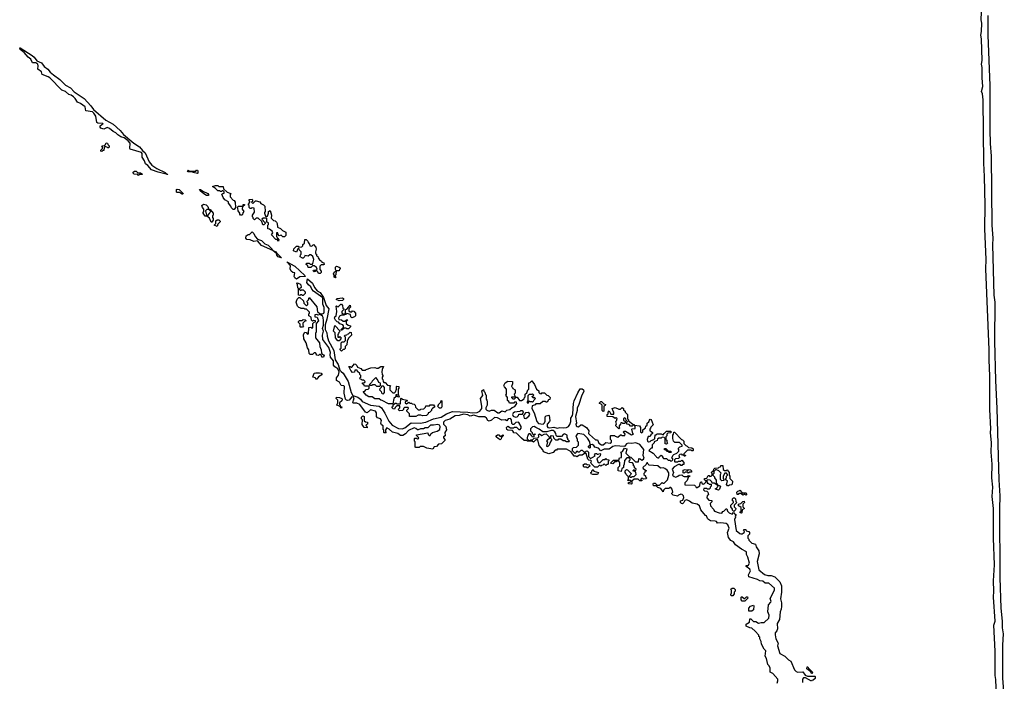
# Model space of a CAD drawing. Extents: x 2535812 to 2752880, y 540738 to 728399.
# Tile 189 of 213: x 2689630 to 2701178, y 673809 to 681565. Entities that reach past the tile are written whole.
import ezdxf

# ---------------------------------------------------------------- set-up
doc = ezdxf.new("R2010")
doc.units = 0

msp = doc.modelspace()

# ---------------------------------------------------------------- linework, layer by layer
at = {"layer": '0CON20XD'}
for points in [[(2701089, 673545), (2701079, 673829), (2701069, 673875), (2701071, 674161), (2701057, 674465), (2701070, 674515), (2701051, 674795), (2701055, 674865), (2701052, 674985), (2701063, 675173), (2701050, 675485), (2701050, 675835), (2701035, 675975), (2701043, 676085), (2701032, 676195), (2701034, 676355), (2701024, 676495), (2701027, 676605), (2701016, 676725), (2701020, 676770), (2701007, 676995), (2701009, 677385), (2700999, 677579), (2701000, 677695), (2700960, 678645), (2700965, 678755), (2700949, 679115), (2700952, 679392), (2700947, 679725), (2700938, 679885), (2700931, 680625), (2700921, 680695), (2700910, 680725), (2700928, 680782), (2700919, 680885), (2700920, 681005), (2700912, 681045), (2700920, 681085), (2700911, 681341), (2700902, 681385), (2700909, 681425), (2700914, 681525), (2700905, 681565), (2700909, 681655)], [(2700986, 681616), (2700983, 681385), (2701008, 680792), (2701009, 680275), (2701013, 680113), (2701024, 679965), (2701032, 679155), (2701043, 679005), (2701039, 678925), (2701055, 678335), (2701065, 678255), (2701064, 677795), (2701074, 677335), (2701092, 677005), (2701112, 676172), (2701125, 675985), (2701120, 675830), (2701125, 675025), (2701136, 674666), (2701151, 674515), (2701152, 674435), (2701165, 674365), (2701157, 674233), (2701157, 673845), (2701178, 673588)], [(2691365, 679750), (2691255, 679776), (2691175, 679805), (2691134, 679854), (2691105, 679875), (2691092, 679912), (2691065, 679955), (2691065, 679995), (2691058, 680008), (2690927, 680047), (2690920, 680055), (2690926, 680116), (2690904, 680144), (2690855, 680182), (2690815, 680192), (2690780, 680215), (2690758, 680238), (2690725, 680254), (2690685, 680288), (2690655, 680303), (2690615, 680283), (2690580, 680295), (2690574, 680304), (2690575, 680320), (2690592, 680338), (2690610, 680345), (2690605, 680350), (2690545, 680352), (2690535, 680360), (2690523, 680435), (2690500, 680470), (2690485, 680483), (2690407, 680497), (2690398, 680545), (2690345, 680583), (2690307, 680597), (2690282, 680642), (2690262, 680662), (2690232, 680682), (2690205, 680688), (2690168, 680725), (2690125, 680737), (2689985, 680885), (2689965, 680895), (2689894, 680924), (2689884, 680954), (2689844, 680985), (2689848, 681025), (2689842, 681045), (2689819, 681059), (2689781, 681061), (2689762, 681102), (2689729, 681125), (2689681, 681181), (2689634, 681215), (2689630, 681235), (2689635, 681236), (2689776, 681145), (2689799, 681125), (2689831, 681081), (2689885, 681061), (2689916, 681016), (2689961, 680985), (2689989, 680949), (2690027, 680917), (2690102, 680865), (2690167, 680797), (2690225, 680765), (2690269, 680719), (2690385, 680641), (2690465, 680555), (2690495, 680513), (2690639, 680389), (2690725, 680341), (2690810, 680265), (2690849, 680219), (2690969, 680119), (2691035, 680075), (2691070, 680030), (2691103, 680003), (2691150, 679900), (2691180, 679860), (2691239, 679819), (2691336, 679775), (2691356, 679756), (2691367, 679755), (2691365, 679750)], [(2690595, 680020), (2690580, 680025), (2690580, 680035), (2690600, 680055), (2690600, 680075), (2690593, 680087), (2690625, 680090), (2690638, 680102), (2690645, 680120), (2690658, 680118), (2690662, 680102), (2690680, 680085), (2690678, 680072), (2690665, 680060), (2690658, 680068), (2690632, 680078), (2690620, 680065), (2690618, 680032), (2690605, 680030), (2690595, 680020)], [(2691025, 679740), (2691015, 679750), (2690973, 679753), (2690960, 679765), (2690962, 679778), (2690975, 679790), (2690995, 679790), (2691015, 679770), (2691045, 679768), (2691070, 679755), (2691065, 679750), (2691035, 679750), (2691025, 679740)], [(2691715, 679760), (2691663, 679773), (2691655, 679780), (2691605, 679782), (2691600, 679795), (2691605, 679800), (2691615, 679790), (2691695, 679790), (2691705, 679800), (2691715, 679800), (2691720, 679795), (2691720, 679765), (2691715, 679760)], [(2692145, 679340), (2692135, 679340), (2692115, 679360), (2692108, 679378), (2692080, 679415), (2692078, 679428), (2692035, 679454), (2692015, 679482), (2692002, 679518), (2692012, 679528), (2692028, 679532), (2692028, 679548), (2692015, 679560), (2692005, 679560), (2691995, 679550), (2691985, 679550), (2691975, 679560), (2691955, 679560), (2691928, 679588), (2691892, 679608), (2691925, 679620), (2691955, 679620), (2691965, 679610), (2692015, 679610), (2692022, 679582), (2692062, 679542), (2692108, 679528), (2692100, 679515), (2692098, 679488), (2692135, 679450), (2692147, 679447), (2692156, 679426), (2692160, 679365), (2692145, 679340)], [(2691545, 679520), (2691535, 679520), (2691505, 679540), (2691475, 679540), (2691470, 679545), (2691470, 679575), (2691475, 679580), (2691500, 679575), (2691548, 679528), (2691545, 679520)], [(2691845, 679504), (2691822, 679505), (2691788, 679525), (2691745, 679560), (2691740, 679575), (2691750, 679575), (2691776, 679556), (2691835, 679528), (2691846, 679515), (2691845, 679504)], [(2691885, 679190), (2691875, 679190), (2691858, 679238), (2691825, 679260), (2691805, 679260), (2691780, 679295), (2691780, 679305), (2691790, 679315), (2691790, 679345), (2691774, 679364), (2691768, 679385), (2691785, 679402), (2691818, 679395), (2691836, 679375), (2691850, 679340), (2691865, 679338), (2691898, 679295), (2691900, 679275), (2691890, 679265), (2691890, 679245), (2691900, 679235), (2691900, 679215), (2691885, 679190)], [(2692235, 679273), (2692220, 679275), (2692210, 679285), (2692210, 679295), (2692192, 679325), (2692190, 679355), (2692180, 679365), (2692195, 679380), (2692250, 679380), (2692252, 679398), (2692265, 679400), (2692268, 679392), (2692250, 679380), (2692240, 679355), (2692240, 679345), (2692260, 679315), (2692248, 679302), (2692245, 679280), (2692235, 679273)], [(2692665, 678970), (2692648, 678988), (2692635, 678990), (2692582, 679042), (2692600, 679065), (2692590, 679085), (2692558, 679108), (2692542, 679112), (2692540, 679155), (2692550, 679165), (2692550, 679185), (2692520, 679195), (2692530, 679205), (2692528, 679238), (2692485, 679240), (2692470, 679225), (2692510, 679185), (2692510, 679175), (2692495, 679160), (2692482, 679162), (2692468, 679198), (2692428, 679238), (2692405, 679240), (2692385, 679220), (2692370, 679235), (2692370, 679245), (2692360, 679255), (2692360, 679275), (2692382, 679308), (2692380, 679355), (2692355, 679360), (2692345, 679350), (2692335, 679350), (2692320, 679365), (2692320, 679385), (2692310, 679395), (2692330, 679425), (2692330, 679435), (2692320, 679445), (2692322, 679458), (2692355, 679460), (2692360, 679455), (2692360, 679435), (2692350, 679425), (2692365, 679410), (2692395, 679440), (2692405, 679440), (2692445, 679428), (2692460, 679410), (2692490, 679395), (2692505, 679380), (2692510, 679315), (2692500, 679305), (2692500, 679295), (2692512, 679262), (2692538, 679262), (2692550, 679295), (2692550, 679315), (2692568, 679328), (2692582, 679275), (2692578, 679238), (2692605, 679210), (2692625, 679208), (2692643, 679193), (2692650, 679175), (2692652, 679132), (2692688, 679118), (2692712, 679092), (2692750, 679075), (2692750, 679035), (2692735, 679020), (2692715, 679020), (2692695, 679040), (2692672, 679032), (2692660, 679045), (2692658, 679068), (2692642, 679068), (2692640, 679025), (2692650, 679015), (2692652, 679002), (2692670, 678985), (2692665, 678970)], [(2691835, 679270), (2691858, 679292), (2691860, 679305), (2691870, 679315), (2691850, 679340), (2691825, 679340), (2691810, 679325), (2691820, 679275), (2691835, 679270)], [(2691945, 679140), (2691910, 679155), (2691930, 679175), (2691932, 679208), (2691945, 679220), (2691965, 679220), (2691980, 679205), (2691980, 679195), (2691952, 679168), (2691945, 679140)], [(2692695, 678772), (2692662, 678785), (2692645, 678803), (2692643, 678823), (2692600, 678860), (2692467, 678917), (2692421, 678971), (2692375, 678966), (2692335, 678984), (2692295, 678990), (2692282, 679005), (2692285, 679030), (2692310, 679045), (2692325, 679047), (2692355, 679078), (2692375, 679057), (2692392, 679022), (2692421, 678991), (2692465, 678975), (2692506, 678936), (2692545, 678920), (2692592, 678875), (2692600, 678860), (2692637, 678845), (2692647, 678827), (2692700, 678775), (2692695, 678772)], [(2693155, 678590), (2693135, 678590), (2693128, 678608), (2693115, 678620), (2693085, 678610), (2693072, 678622), (2693075, 678630), (2693105, 678630), (2693118, 678642), (2693108, 678668), (2693095, 678670), (2693085, 678680), (2693065, 678680), (2693045, 678660), (2693015, 678660), (2693008, 678678), (2692990, 678695), (2692995, 678710), (2693025, 678710), (2693035, 678700), (2693065, 678700), (2693070, 678705), (2693080, 678755), (2693068, 678788), (2693045, 678810), (2693032, 678808), (2693015, 678792), (2692975, 678800), (2692970, 678785), (2692955, 678770), (2692945, 678770), (2692920, 678785), (2692923, 678807), (2692930, 678815), (2692930, 678845), (2692910, 678865), (2692908, 678878), (2692892, 678878), (2692875, 678840), (2692840, 678855), (2692845, 678880), (2692875, 678910), (2692895, 678910), (2692905, 678900), (2692938, 678902), (2692950, 678915), (2692952, 678928), (2692970, 678945), (2692975, 678990), (2692988, 678988), (2693008, 678968), (2693012, 678952), (2693030, 678935), (2693032, 678912), (2693055, 678910), (2693075, 678930), (2693105, 678900), (2693108, 678875), (2693098, 678845), (2693100, 678825), (2693110, 678815), (2693110, 678795), (2693125, 678790), (2693130, 678775), (2693148, 678748), (2693168, 678735), (2693172, 678722), (2693198, 678715), (2693200, 678695), (2693195, 678690), (2693165, 678690), (2693150, 678675), (2693150, 678635), (2693167, 678615), (2693165, 678600), (2693155, 678590)], [(2692875, 678522), (2692857, 678537), (2692848, 678555), (2692858, 678598), (2692835, 678602), (2692815, 678616), (2692803, 678645), (2692808, 678678), (2692763, 678727), (2692856, 678675), (2692976, 678565), (2692977, 678553), (2692915, 678552), (2692875, 678522)], [(2693335, 678540), (2693320, 678545), (2693320, 678575), (2693312, 678585), (2693320, 678605), (2693340, 678620), (2693332, 678635), (2693332, 678665), (2693345, 678676), (2693378, 678665), (2693390, 678655), (2693390, 678645), (2693380, 678635), (2693378, 678622), (2693340, 678620), (2693338, 678575), (2693330, 678565), (2693330, 678555), (2693340, 678545), (2693335, 678540)], [(2693098, 677658), (2693082, 677658), (2693065, 677640), (2693035, 677640), (2693025, 677650), (2693020, 677695), (2693005, 677720), (2692990, 677775), (2692962, 677825), (2692960, 677875), (2692975, 677900), (2692988, 677898), (2693005, 677880), (2693018, 677882), (2693022, 677958), (2693045, 677960), (2693055, 677950), (2693068, 677952), (2693070, 678005), (2693082, 678018), (2693098, 678022), (2693100, 678035), (2693075, 678040), (2693065, 678030), (2693052, 678042), (2693048, 678078), (2693020, 678095), (2693023, 678117), (2693030, 678125), (2693028, 678138), (2692995, 678170), (2692975, 678170), (2692965, 678180), (2692925, 678180), (2692918, 678188), (2692902, 678192), (2692890, 678205), (2692874, 678255), (2692885, 678290), (2692902, 678308), (2692915, 678310), (2692958, 678268), (2692962, 678242), (2692995, 678210), (2693010, 678225), (2693010, 678245), (2693000, 678255), (2693000, 678265), (2693018, 678282), (2693025, 678310), (2693115, 678198), (2693122, 678142), (2693157, 678117), (2693183, 678117), (2693196, 678124), (2693202, 678135), (2693202, 678192), (2693185, 678230), (2693184, 678304), (2693075, 678381), (2693055, 678404), (2693043, 678433), (2693017, 678455), (2692999, 678485), (2693005, 678528), (2693064, 678475), (2693086, 678424), (2693118, 678388), (2693154, 678365), (2693195, 678308), (2693226, 678216), (2693256, 678175), (2693234, 678056), (2693211, 677989), (2693214, 677935), (2693233, 677895), (2693237, 677855), (2693252, 677802), (2693314, 677685), (2693329, 677579), (2693365, 677521), (2693386, 677456), (2693399, 677439), (2693425, 677423), (2693482, 677325), (2693518, 677195), (2693538, 677158), (2693595, 677138), (2693626, 677116), (2693648, 677088), (2693745, 677045), (2693845, 677033), (2693874, 677015), (2693913, 676953), (2693959, 676859), (2694000, 676810), (2694072, 676772), (2694115, 676768), (2694149, 676781), (2694221, 676839), (2694325, 676835), (2694395, 676848), (2694485, 676884), (2694575, 676905), (2694635, 676943), (2694705, 676972), (2694885, 676965), (2694935, 676955), (2694995, 676959), (2695025, 676976), (2695050, 677005), (2695051, 677035), (2695033, 677125), (2695062, 677158), (2695052, 677215), (2695068, 677228), (2695072, 677212), (2695087, 677197), (2695092, 677172), (2695100, 677165), (2695100, 677115), (2695110, 677105), (2695112, 677085), (2695113, 677045), (2695096, 677014), (2695098, 676998), (2695108, 676988), (2695135, 676974), (2695165, 676987), (2695195, 676986), (2695236, 676956), (2695255, 676956), (2695285, 676981), (2695322, 676968), (2695345, 676988), (2695380, 676995), (2695405, 677020), (2695438, 677032), (2695460, 677065), (2695455, 677080), (2695435, 677080), (2695425, 677070), (2695375, 677070), (2695368, 677088), (2695352, 677102), (2695350, 677135), (2695330, 677165), (2695340, 677175), (2695340, 677235), (2695315, 677260), (2695310, 677275), (2695322, 677308), (2695355, 677328), (2695410, 677325), (2695410, 677295), (2695400, 677265), (2695410, 677255), (2695412, 677242), (2695440, 677225), (2695440, 677185), (2695430, 677175), (2695440, 677145), (2695435, 677140), (2695400, 677140), (2695400, 677135), (2695415, 677120), (2695435, 677120), (2695452, 677138), (2695465, 677140), (2695492, 677102), (2695515, 677100), (2695548, 677122), (2695550, 677135), (2695560, 677145), (2695560, 677175), (2695578, 677192), (2695590, 677225), (2695600, 677235), (2695603, 677307), (2695618, 677312), (2695635, 677330), (2695667, 677287), (2695692, 677232), (2695720, 677215), (2695720, 677195), (2695732, 677182), (2695745, 677180), (2695755, 677190), (2695785, 677190), (2695812, 677162), (2695828, 677158), (2695850, 677135), (2695848, 677112), (2695832, 677108), (2695815, 677080), (2695805, 677080), (2695795, 677090), (2695765, 677090), (2695735, 677060), (2695685, 677060), (2695675, 677050), (2695642, 677038), (2695637, 677005), (2695663, 676955), (2695694, 676854), (2695715, 676832), (2695768, 676822), (2695785, 676840), (2695792, 676858), (2695792, 676908), (2695805, 676920), (2695835, 676930), (2695840, 676925), (2695846, 676866), (2695844, 676855), (2695816, 676824), (2695817, 676797), (2695826, 676786), (2695845, 676779), (2695895, 676788), (2695935, 676776), (2695965, 676784), (2696005, 676779), (2696045, 676786), (2696065, 676796), (2696082, 676818), (2696093, 676855), (2696094, 676895), (2696114, 676925), (2696119, 676945), (2696127, 677065), (2696135, 677097), (2696175, 677192), (2696205, 677236), (2696225, 677239), (2696241, 677225), (2696246, 677205), (2696223, 677165), (2696185, 677042), (2696169, 677015), (2696170, 676985), (2696148, 676915), (2696160, 676835), (2696153, 676825), (2696158, 676805), (2696170, 676795), (2696185, 676793), (2696210, 676815), (2696225, 676816), (2696276, 676786), (2696307, 676747), (2696303, 676715), (2696311, 676701), (2696385, 676640), (2696408, 676638), (2696421, 676601), (2696455, 676580), (2696475, 676580), (2696495, 676600), (2696505, 676608), (2696555, 676601), (2696569, 676611), (2696572, 676632), (2696560, 676645), (2696560, 676685), (2696565, 676690), (2696605, 676690), (2696612, 676682), (2696645, 676670), (2696675, 676700), (2696685, 676700), (2696695, 676690), (2696728, 676692), (2696730, 676705), (2696710, 676735), (2696715, 676740), (2696735, 676740), (2696805, 676700), (2696830, 676705), (2696820, 676715), (2696810, 676765), (2696815, 676770), (2696848, 676772), (2696848, 676798), (2696840, 676810), (2696825, 676810), (2696815, 676800), (2696795, 676800), (2696778, 676818), (2696752, 676822), (2696750, 676845), (2696760, 676855), (2696742, 676872), (2696740, 676885), (2696728, 676898), (2696712, 676888), (2696710, 676865), (2696728, 676858), (2696738, 676842), (2696725, 676830), (2696705, 676830), (2696695, 676840), (2696682, 676838), (2696678, 676822), (2696660, 676805), (2696660, 676785), (2696670, 676775), (2696655, 676770), (2696620, 676805), (2696620, 676815), (2696630, 676825), (2696620, 676855), (2696628, 676862), (2696638, 676888), (2696625, 676900), (2696615, 676890), (2696585, 676910), (2696522, 676912), (2696520, 676935), (2696530, 676945), (2696530, 676965), (2696545, 676980), (2696562, 676942), (2696598, 676942), (2696600, 676965), (2696590, 676975), (2696580, 677005), (2696615, 677018), (2696655, 677000), (2696675, 677000), (2696695, 677020), (2696710, 677005), (2696712, 676992), (2696730, 676975), (2696732, 676962), (2696760, 676935), (2696760, 676885), (2696770, 676875), (2696772, 676862), (2696822, 676822), (2696835, 676820), (2696840, 676810), (2696900, 676805), (2696910, 676785), (2696910, 676735), (2696925, 676720), (2696940, 676735), (2696940, 676755), (2696968, 676782), (2696975, 676800), (2696988, 676812), (2696990, 676835), (2697008, 676852), (2697015, 676870), (2697025, 676880), (2697038, 676878), (2697060, 676815), (2697032, 676788), (2697030, 676775), (2697020, 676765), (2697020, 676745), (2697038, 676738), (2697050, 676725), (2697050, 676715), (2697032, 676698), (2697025, 676680), (2697002, 676678), (2696988, 676645), (2696995, 676622), (2697005, 676618), (2697025, 676620), (2697035, 676630), (2697068, 676642), (2697080, 676655), (2697082, 676698), (2697095, 676700), (2697105, 676710), (2697155, 676708), (2697175, 676700), (2697190, 676715), (2697215, 676740), (2697265, 676740), (2697270, 676735), (2697265, 676720), (2697232, 676718), (2697220, 676705), (2697220, 676685), (2697210, 676675), (2697210, 676645), (2697220, 676635), (2697220, 676615), (2697228, 676602), (2697215, 676590), (2697202, 676592), (2697200, 676655), (2697188, 676668), (2697165, 676670), (2697155, 676660), (2697125, 676660), (2697112, 676648), (2697108, 676632), (2697072, 676618), (2697070, 676605), (2697048, 676582), (2697047, 676543), (2697035, 676540), (2697010, 676515), (2697060, 676485), (2697096, 676446), (2697100, 676435), (2697115, 676428), (2697125, 676430), (2697134, 676446), (2697155, 676460), (2697168, 676448), (2697170, 676435), (2697182, 676422), (2697215, 676420), (2697235, 676400), (2697255, 676400), (2697265, 676390), (2697278, 676392), (2697290, 676405), (2697290, 676415), (2697280, 676425), (2697290, 676455), (2697302, 676468), (2697338, 676482), (2697360, 676505), (2697360, 676525), (2697352, 676538), (2697372, 676558), (2697400, 676565), (2697398, 676578), (2697368, 676608), (2697315, 676610), (2697300, 676625), (2697290, 676655), (2697290, 676695), (2697300, 676705), (2697302, 676728), (2697308, 676728), (2697392, 676642), (2697405, 676640), (2697420, 676625), (2697420, 676595), (2697442, 676572), (2697460, 676565), (2697475, 676550), (2697515, 676547), (2697528, 676535), (2697530, 676515), (2697525, 676510), (2697515, 676510), (2697505, 676520), (2697462, 676518), (2697420, 676475), (2697420, 676460), (2697438, 676458), (2697435, 676450), (2697425, 676450), (2697420, 676460), (2697405, 676460), (2697395, 676470), (2697372, 676468), (2697360, 676455), (2697368, 676432), (2697355, 676420), (2697322, 676418), (2697310, 676405), (2697310, 676385), (2697315, 676380), (2697345, 676380), (2697355, 676390), (2697385, 676390), (2697395, 676400), (2697418, 676375), (2697418, 676352), (2697405, 676350), (2697395, 676340), (2697385, 676340), (2697375, 676350), (2697355, 676350), (2697305, 676322), (2697282, 676295), (2697297, 676255), (2697288, 676225), (2697305, 676208), (2697327, 676203), (2697348, 676212), (2697363, 676227), (2697395, 676230), (2697412, 676212), (2697425, 676208), (2697465, 676210), (2697475, 676220), (2697488, 676218), (2697488, 676212), (2697472, 676198), (2697457, 676163)], [(2692955, 678330), (2692945, 678330), (2692935, 678340), (2692925, 678340), (2692915, 678330), (2692900, 678335), (2692900, 678415), (2692893, 678423), (2692890, 678455), (2692880, 678475), (2692885, 678480), (2692915, 678468), (2692927, 678455), (2692930, 678425), (2692912, 678408), (2692912, 678402), (2692925, 678390), (2692935, 678400), (2692955, 678400), (2692980, 678375), (2692980, 678355), (2692955, 678330)], [(2693405, 677920), (2693400, 677935), (2693428, 677962), (2693428, 677978), (2693418, 677988), (2693385, 678000), (2693368, 678018), (2693352, 678022), (2693332, 678042), (2693324, 678064), (2693325, 678080), (2693340, 678095), (2693348, 678145), (2693340, 678205), (2693345, 678210), (2693352, 678202), (2693365, 678200), (2693395, 678230), (2693405, 678230), (2693416, 678216), (2693420, 678185), (2693430, 678175), (2693428, 678162), (2693410, 678145), (2693410, 678125), (2693440, 678110), (2693450, 678125), (2693452, 678168), (2693468, 678172), (2693505, 678220), (2693510, 678195), (2693490, 678175), (2693492, 678152), (2693505, 678140), (2693525, 678140), (2693535, 678150), (2693548, 678148), (2693570, 678125), (2693570, 678095), (2693555, 678080), (2693525, 678070), (2693512, 678082), (2693508, 678108), (2693465, 678120), (2693455, 678110), (2693440, 678110), (2693435, 678100), (2693405, 678100), (2693382, 678088), (2693370, 678065), (2693372, 678052), (2693405, 678048), (2693425, 678030), (2693445, 678030), (2693463, 678047), (2693478, 678048), (2693460, 678025), (2693460, 678005), (2693482, 677982), (2693510, 677975), (2693510, 677965), (2693488, 677942), (2693465, 677940), (2693455, 677950), (2693435, 677950), (2693405, 677920)], [(2693375, 678270), (2693340, 678285), (2693355, 678298), (2693415, 678306), (2693427, 678295), (2693428, 678285), (2693415, 678272), (2693375, 678270)], [(2698415, 674550), (2698420, 674585), (2698406, 674625), (2698412, 674705), (2698441, 674735), (2698444, 674745), (2698432, 674778), (2698483, 674876), (2698481, 674901), (2698418, 674958), (2698375, 674959), (2698345, 674982), (2698312, 674985), (2698285, 675001), (2698182, 675035), (2698179, 675055), (2698202, 675105), (2698194, 675124), (2698150, 675155), (2698152, 675168), (2698175, 675168), (2698190, 675195), (2698170, 675265), (2698154, 675294), (2698154, 675325), (2698095, 675357), (2698027, 675407), (2698000, 675445), (2697971, 675461), (2697944, 675494), (2697932, 675555), (2697950, 675605), (2697934, 675645), (2697915, 675660), (2697855, 675668), (2697815, 675662), (2697801, 675681), (2697787, 675687), (2697731, 675691), (2697707, 675705), (2697696, 675716), (2697685, 675750), (2697673, 675753), (2697620, 675820), (2697603, 675865), (2697575, 675886), (2697517, 675897), (2697485, 675922), (2697455, 675936), (2697430, 675930), (2697420, 675905), (2697405, 675890), (2697390, 675895), (2697380, 675905), (2697380, 675925), (2697408, 675932), (2697418, 675962), (2697414, 675985), (2697398, 675998), (2697385, 676001), (2697358, 675992), (2697345, 675980), (2697295, 675990), (2697280, 676005), (2697280, 676015), (2697290, 676025), (2697282, 676062), (2697265, 676080), (2697255, 676080), (2697245, 676070), (2697202, 676068), (2697182, 676048), (2697175, 676030), (2697148, 676068), (2697115, 676080), (2697095, 676100), (2697062, 676102), (2697060, 676125), (2697065, 676130), (2697085, 676130), (2697105, 676110), (2697135, 676110), (2697165, 676140), (2697175, 676130), (2697188, 676132), (2697228, 676172), (2697244, 676226), (2697243, 676253), (2697224, 676284), (2697195, 676304), (2697175, 676311), (2697145, 676308), (2697114, 676334), (2697013, 676343), (2697000, 676355), (2696995, 676370), (2696985, 676370), (2696978, 676352), (2696940, 676315), (2696942, 676302), (2696980, 676275), (2696962, 676268), (2696960, 676255), (2696950, 676245), (2696952, 676232), (2696968, 676218), (2696970, 676205), (2696980, 676195), (2696978, 676182), (2696945, 676180), (2696938, 676188), (2696925, 676190), (2696910, 676175), (2696928, 676168), (2696925, 676160), (2696905, 676160), (2696885, 676180), (2696835, 676180), (2696810, 676155), (2696810, 676125), (2696805, 676120), (2696772, 676122), (2696772, 676138), (2696788, 676142), (2696800, 676155), (2696785, 676170), (2696775, 676160), (2696762, 676162), (2696770, 676175), (2696770, 676205), (2696742, 676232), (2696740, 676245), (2696730, 676255), (2696732, 676278), (2696745, 676290), (2696758, 676288), (2696800, 676245), (2696798, 676232), (2696780, 676215), (2696792, 676202), (2696805, 676200), (2696815, 676210), (2696835, 676210), (2696860, 676235), (2696858, 676258), (2696845, 676270), (2696820, 676275), (2696835, 676290), (2696842, 676282), (2696855, 676280), (2696860, 676295), (2696842, 676312), (2696840, 676325), (2696830, 676335), (2696830, 676355), (2696818, 676368), (2696782, 676372), (2696780, 676395), (2696790, 676405), (2696790, 676415), (2696775, 676430), (2696752, 676428), (2696722, 676398), (2696720, 676355), (2696710, 676335), (2696710, 676315), (2696692, 676298), (2696685, 676270), (2696650, 676275), (2696650, 676315), (2696670, 676335), (2696670, 676375), (2696658, 676388), (2696635, 676390), (2696625, 676380), (2696605, 676380), (2696585, 676360), (2696560, 676365), (2696595, 676400), (2696655, 676400), (2696665, 676430), (2696688, 676432), (2696690, 676485), (2696680, 676495), (2696698, 676502), (2696725, 676540), (2696750, 676535), (2696740, 676485), (2696782, 676442), (2696798, 676438), (2696852, 676382), (2696888, 676382), (2696890, 676415), (2696895, 676420), (2696908, 676418), (2696925, 676400), (2696945, 676412), (2696953, 676425), (2696942, 676455), (2696949, 676525), (2696904, 676584), (2696855, 676604), (2696805, 676598), (2696765, 676600), (2696748, 676592), (2696725, 676560), (2696612, 676568), (2696585, 676561), (2696545, 676532), (2696485, 676531), (2696445, 676512), (2696420, 676540), (2696375, 676552), (2696365, 676572), (2696345, 676583), (2696320, 676580), (2696320, 676545), (2696312, 676542), (2696300, 676555), (2696300, 676565), (2696320, 676580), (2696318, 676615), (2696291, 676661), (2696245, 676703), (2696175, 676713), (2696151, 676685), (2696167, 676647), (2696168, 676628), (2696180, 676615), (2696180, 676575), (2696155, 676550), (2696120, 676545), (2696110, 676535), (2696110, 676515), (2696145, 676480), (2696158, 676492), (2696165, 676510), (2696175, 676500), (2696195, 676500), (2696215, 676520), (2696228, 676518), (2696245, 676500), (2696265, 676500), (2696272, 676508), (2696285, 676510), (2696300, 676495), (2696300, 676445), (2696325, 676420), (2696378, 676452), (2696370, 676465), (2696382, 676478), (2696395, 676480), (2696402, 676472), (2696415, 676470), (2696435, 676480), (2696440, 676475), (2696438, 676452), (2696400, 676415), (2696412, 676382), (2696425, 676370), (2696438, 676372), (2696472, 676408), (2696495, 676410), (2696505, 676420), (2696515, 676410), (2696540, 676405), (2696540, 676395), (2696530, 676385), (2696530, 676355), (2696525, 676350), (2696515, 676350), (2696505, 676340), (2696485, 676360), (2696468, 676342), (2696455, 676340), (2696445, 676330), (2696438, 676338), (2696425, 676340), (2696405, 676320), (2696375, 676320), (2696332, 676362), (2696330, 676375), (2696338, 676388), (2696328, 676398), (2696305, 676400), (2696292, 676412), (2696275, 676480), (2696255, 676480), (2696225, 676460), (2696195, 676460), (2696165, 676440), (2696155, 676450), (2696135, 676450), (2696098, 676498), (2696045, 676530), (2695935, 676530), (2695925, 676520), (2695912, 676518), (2695885, 676490), (2695835, 676476), (2695775, 676500), (2695764, 676524), (2695723, 676575), (2695708, 676638), (2695685, 676640), (2695655, 676613), (2695642, 676622), (2695585, 676623), (2695575, 676630), (2695545, 676632), (2695515, 676660), (2695458, 676718), (2695422, 676722), (2695420, 676735), (2695408, 676748), (2695355, 676752), (2695342, 676762), (2695340, 676785), (2695355, 676800), (2695385, 676780), (2695425, 676780), (2695435, 676790), (2695455, 676790), (2695485, 676760), (2695498, 676762), (2695510, 676775), (2695510, 676795), (2695483, 676843), (2695475, 676848), (2695448, 676842), (2695425, 676820), (2695415, 676820), (2695403, 676833), (2695400, 676875), (2695385, 676889), (2695360, 676885), (2695345, 676862), (2695325, 676873), (2695285, 676872), (2695235, 676899), (2695198, 676902), (2695165, 676872), (2695135, 676860), (2695120, 676865), (2695104, 676895), (2695085, 676910), (2695015, 676908), (2694955, 676928), (2694915, 676918), (2694884, 676934), (2694835, 676941), (2694785, 676924), (2694739, 676921), (2694675, 676881), (2694622, 676865), (2694601, 676845), (2694599, 676825), (2694626, 676796), (2694634, 676755), (2694618, 676725), (2694620, 676685), (2694600, 676675), (2694602, 676662), (2694618, 676645), (2694617, 676633), (2694578, 676592), (2694542, 676588), (2694518, 676562), (2694492, 676558), (2694475, 676530), (2694405, 676543), (2694365, 676562), (2694325, 676560), (2694315, 676550), (2694275, 676550), (2694270, 676555), (2694270, 676615), (2694260, 676625), (2694260, 676655), (2694265, 676660), (2694285, 676660), (2694295, 676650), (2694310, 676655), (2694308, 676668), (2694282, 676692), (2694282, 676698), (2694415, 676720), (2694422, 676702), (2694432, 676692), (2694445, 676690), (2694452, 676708), (2694470, 676725), (2694525, 676740), (2694559, 676761), (2694563, 676795), (2694552, 676812), (2694535, 676819), (2694485, 676811), (2694448, 676812), (2694415, 676781), (2694385, 676780), (2694365, 676769), (2694332, 676768), (2694305, 676758), (2694295, 676758), (2694275, 676774), (2694255, 676781), (2694190, 676750), (2694155, 676708), (2694125, 676690), (2694095, 676692), (2694065, 676714), (2694001, 676731), (2693965, 676766), (2693935, 676780), (2693920, 676755), (2693920, 676735), (2693927, 676723), (2693905, 676720), (2693900, 676725), (2693900, 676755), (2693892, 676762), (2693892, 676802), (2693873, 676815), (2693864, 676834), (2693872, 676865), (2693860, 676885), (2693828, 676898), (2693813, 676913), (2693814, 676955), (2693804, 676974), (2693745, 676991), (2693705, 676958), (2693685, 676962), (2693618, 677055), (2693585, 677070), (2693545, 677070), (2693538, 677075), (2693544, 677105), (2693554, 677116), (2693545, 677140), (2693525, 677143), (2693494, 677106), (2693475, 677100), (2693464, 677104), (2693453, 677115), (2693434, 677185), (2693440, 677265), (2693432, 677272), (2693402, 677275), (2693380, 677315), (2693344, 677335), (2693344, 677365), (2693371, 677399), (2693378, 677435), (2693360, 677470), (2693325, 677494), (2693309, 677515), (2693311, 677565), (2693275, 677610), (2693270, 677635), (2693274, 677665), (2693254, 677724), (2693187, 677817), (2693183, 677865), (2693194, 677914), (2693182, 677945), (2693194, 677985), (2693194, 678036), (2693189, 678075), (2693180, 678090), (2693155, 678110), (2693125, 678100), (2693115, 678110), (2693090, 678105), (2693092, 678082), (2693118, 678078), (2693136, 678035), (2693107, 678003), (2693108, 677905), (2693100, 677885), (2693100, 677835), (2693147, 677775), (2693150, 677735), (2693167, 677695), (2693170, 677655), (2693182, 677642), (2693195, 677638), (2693200, 677625), (2693195, 677610), (2693175, 677610), (2693168, 677628), (2693155, 677640), (2693145, 677640), (2693135, 677630), (2693112, 677632), (2693110, 677645), (2693098, 677658)], [(2692925, 677960), (2692920, 677965), (2692920, 677995), (2692900, 678015), (2692900, 678025), (2692913, 678037), (2692942, 678038), (2692955, 678050), (2692977, 678047), (2692990, 678035), (2692972, 678028), (2692952, 678008), (2692950, 677985), (2692960, 677975), (2692945, 677962), (2692925, 677960)], [(2693375, 677800), (2693362, 677802), (2693332, 677835), (2693330, 677895), (2693312, 677915), (2693325, 677980), (2693390, 677915), (2693372, 677898), (2693370, 677885), (2693360, 677875), (2693362, 677842), (2693375, 677840), (2693385, 677850), (2693400, 677835), (2693398, 677822), (2693375, 677800)], [(2693405, 677680), (2693390, 677695), (2693390, 677705), (2693400, 677715), (2693400, 677775), (2693412, 677788), (2693435, 677790), (2693450, 677805), (2693450, 677845), (2693440, 677855), (2693442, 677868), (2693465, 677870), (2693472, 677878), (2693488, 677882), (2693505, 677900), (2693518, 677898), (2693520, 677865), (2693488, 677832), (2693470, 677795), (2693466, 677755), (2693448, 677732), (2693448, 677712), (2693435, 677700), (2693422, 677698), (2693405, 677680)], [(2694005, 677060), (2693955, 677060), (2693882, 677102), (2693865, 677103), (2693845, 677120), (2693795, 677120), (2693763, 677143), (2693725, 677142), (2693692, 677165), (2693660, 677205), (2693678, 677212), (2693695, 677230), (2693718, 677232), (2693730, 677245), (2693728, 677268), (2693675, 677270), (2693668, 677288), (2693650, 677295), (2693652, 677308), (2693678, 677312), (2693680, 677325), (2693665, 677340), (2693645, 677340), (2693638, 677348), (2693622, 677352), (2693620, 677365), (2693630, 677375), (2693630, 677395), (2693620, 677405), (2693618, 677418), (2693592, 677442), (2693588, 677458), (2693562, 677458), (2693558, 677432), (2693535, 677430), (2693513, 677453), (2693492, 677498), (2693505, 677500), (2693512, 677492), (2693525, 677490), (2693555, 677530), (2693570, 677525), (2693585, 677510), (2693592, 677492), (2693630, 677475), (2693648, 677458), (2693665, 677457), (2693685, 677458), (2693695, 677466), (2693748, 677482), (2693795, 677486), (2693815, 677478), (2693835, 677478), (2693865, 677498), (2693898, 677498), (2693880, 677465), (2693878, 677435), (2693880, 677405), (2693890, 677395), (2693890, 677385), (2693880, 677375), (2693880, 677355), (2693890, 677345), (2693892, 677322), (2693902, 677312), (2693915, 677310), (2693942, 677282), (2693978, 677278), (2693970, 677265), (2693970, 677225), (2694005, 677190), (2694025, 677190), (2694038, 677202), (2694050, 677235), (2694050, 677265), (2694055, 677270), (2694077, 677265), (2694077, 677245), (2694070, 677235), (2694070, 677175), (2694080, 677145), (2694075, 677140), (2694062, 677142), (2694058, 677168), (2694042, 677168), (2694040, 677145), (2694020, 677125), (2694005, 677060)], [(2693105, 677350), (2693098, 677368), (2693070, 677375), (2693085, 677420), (2693104, 677426), (2693146, 677426), (2693165, 677420), (2693175, 677410), (2693175, 677400), (2693135, 677380), (2693115, 677352), (2693105, 677350)], [(2693855, 677270), (2693860, 677275), (2693860, 677305), (2693842, 677312), (2693828, 677348), (2693805, 677370), (2693762, 677328), (2693755, 677310), (2693730, 677285), (2693735, 677280), (2693765, 677280), (2693773, 677287), (2693795, 677288), (2693815, 677270), (2693855, 677270)], [(2693895, 677180), (2693910, 677195), (2693910, 677255), (2693895, 677270), (2693875, 677270), (2693870, 677255), (2693852, 677238), (2693850, 677225), (2693870, 677205), (2693872, 677192), (2693882, 677182), (2693895, 677180)], [(2695595, 677070), (2695602, 677098), (2695615, 677090), (2695635, 677090), (2695645, 677080), (2695658, 677092), (2695662, 677108), (2695680, 677125), (2695665, 677140), (2695655, 677130), (2695642, 677142), (2695642, 677148), (2695660, 677165), (2695645, 677180), (2695635, 677170), (2695605, 677170), (2695590, 677155), (2695590, 677095), (2695580, 677085), (2695580, 677075), (2695595, 677070)], [(2693405, 677010), (2693390, 677030), (2693350, 677045), (2693360, 677075), (2693360, 677105), (2693342, 677125), (2693345, 677138), (2693380, 677135), (2693408, 677125), (2693412, 677115), (2693408, 677095), (2693380, 677075), (2693380, 677055), (2693390, 677045), (2693390, 677030), (2693410, 677025), (2693405, 677010)], [(2694275, 676913), (2694200, 676915), (2694200, 676945), (2694170, 676975), (2694172, 676988), (2694190, 677005), (2694185, 677020), (2694145, 677020), (2694132, 677008), (2694130, 676995), (2694118, 676982), (2694085, 676980), (2694070, 676995), (2694090, 677015), (2694088, 677038), (2694052, 677038), (2694032, 677018), (2694025, 677000), (2694012, 677002), (2694000, 677015), (2694000, 677025), (2694010, 677035), (2694012, 677048), (2694035, 677070), (2694045, 677070), (2694055, 677060), (2694098, 677062), (2694100, 677125), (2694105, 677130), (2694118, 677118), (2694170, 677105), (2694180, 677095), (2694150, 677085), (2694152, 677072), (2694165, 677060), (2694195, 677080), (2694205, 677070), (2694225, 677070), (2694235, 677060), (2694258, 677058), (2694270, 677045), (2694272, 677022), (2694305, 676990), (2694325, 676990), (2694335, 677000), (2694368, 677002), (2694388, 677022), (2694395, 677040), (2694435, 677040), (2694445, 677050), (2694485, 677050), (2694500, 677025), (2694472, 677008), (2694460, 676995), (2694460, 676985), (2694435, 676960), (2694422, 676958), (2694420, 676945), (2694400, 676925), (2694355, 676922), (2694335, 676930), (2694305, 676930), (2694275, 676913)], [(2694575, 677012), (2694555, 677012), (2694530, 677035), (2694540, 677045), (2694540, 677055), (2694568, 677082), (2694575, 677100), (2694580, 677095), (2694580, 677025), (2694575, 677012)], [(2696475, 676970), (2696460, 676985), (2696460, 677045), (2696448, 677058), (2696430, 677065), (2696430, 677075), (2696445, 677090), (2696455, 677090), (2696482, 677062), (2696500, 677055), (2696498, 677042), (2696480, 677035), (2696480, 676975), (2696475, 676970)], [(2695445, 676906), (2695465, 676910), (2695480, 676925), (2695485, 676940), (2695528, 676942), (2695538, 676968), (2695525, 676980), (2695505, 676980), (2695495, 676970), (2695435, 676963), (2695418, 676952), (2695410, 676935), (2695418, 676918), (2695445, 676906)], [(2695565, 676888), (2695603, 676917), (2695612, 676935), (2695608, 676948), (2695595, 676960), (2695562, 676958), (2695540, 676925), (2695548, 676895), (2695565, 676888)], [(2693705, 676780), (2693670, 676785), (2693645, 676820), (2693650, 676875), (2693640, 676885), (2693640, 676905), (2693655, 676920), (2693670, 676915), (2693672, 676862), (2693685, 676850), (2693710, 676845), (2693710, 676825), (2693690, 676815), (2693692, 676802), (2693707, 676787), (2693705, 676780)], [(2695825, 676560), (2695845, 676580), (2695850, 676605), (2695870, 676635), (2695870, 676645), (2695860, 676655), (2695860, 676685), (2695865, 676690), (2695888, 676688), (2695892, 676662), (2695915, 676640), (2695945, 676640), (2695955, 676650), (2695975, 676650), (2696005, 676630), (2696025, 676630), (2696045, 676620), (2696075, 676620), (2696080, 676625), (2696060, 676645), (2696060, 676655), (2696050, 676665), (2696050, 676695), (2696021, 676709), (2696006, 676704), (2695985, 676680), (2695935, 676680), (2695922, 676692), (2695920, 676715), (2695907, 676735), (2695885, 676750), (2695865, 676750), (2695813, 676733), (2695765, 676732), (2695722, 676765), (2695683, 676785), (2695665, 676794), (2695645, 676793), (2695622, 676768), (2695620, 676745), (2695640, 676725), (2695640, 676715), (2695652, 676702), (2695660, 676700), (2695665, 676710), (2695680, 676705), (2695660, 676700), (2695660, 676675), (2695645, 676670), (2695638, 676688), (2695618, 676708), (2695602, 676708), (2695590, 676695), (2695587, 676673), (2695580, 676665), (2695582, 676652), (2695602, 676632), (2695615, 676630), (2695625, 676640), (2695648, 676642), (2695665, 676660), (2695708, 676662), (2695720, 676675), (2695720, 676685), (2695710, 676695), (2695725, 676710), (2695755, 676690), (2695783, 676707), (2695805, 676708), (2695840, 676675), (2695838, 676652), (2695820, 676640), (2695810, 676625), (2695820, 676615), (2695810, 676565), (2695825, 676560)], [(2695265, 676640), (2695258, 676648), (2695245, 676650), (2695220, 676675), (2695220, 676685), (2695235, 676700), (2695248, 676698), (2695265, 676680), (2695278, 676682), (2695295, 676700), (2695300, 676695), (2695300, 676685), (2695282, 676668), (2695278, 676652), (2695265, 676640)], [(2697265, 676490), (2697245, 676490), (2697238, 676498), (2697222, 676502), (2697208, 676518), (2697192, 676522), (2697192, 676538), (2697208, 676538), (2697235, 676510), (2697268, 676508), (2697270, 676495), (2697265, 676490)], [(2696295, 676310), (2696285, 676310), (2696275, 676320), (2696245, 676320), (2696240, 676345), (2696255, 676360), (2696275, 676360), (2696285, 676350), (2696308, 676348), (2696320, 676335), (2696295, 676310)], [(2696405, 676232), (2696353, 676233), (2696332, 676242), (2696330, 676255), (2696340, 676265), (2696342, 676278), (2696355, 676290), (2696362, 676272), (2696418, 676258), (2696405, 676232)], [(2697475, 676250), (2697465, 676260), (2697435, 676260), (2697425, 676250), (2697412, 676252), (2697410, 676285), (2697435, 676290), (2697465, 676280), (2697475, 676290), (2697498, 676288), (2697510, 676275), (2697508, 676262), (2697485, 676260), (2697475, 676250)], [(2697457, 676163), (2697430, 676135), (2697432, 676112), (2697545, 676110), (2697558, 676098), (2697562, 676082), (2697575, 676080), (2697608, 676102), (2697610, 676135), (2697622, 676148), (2697628, 676148), (2697632, 676132), (2697645, 676120), (2697658, 676122), (2697678, 676142), (2697680, 676155), (2697662, 676172), (2697662, 676188), (2697688, 676192), (2697705, 676220), (2697715, 676220), (2697725, 676210), (2697738, 676212), (2697750, 676225), (2697750, 676245), (2697740, 676255), (2697768, 676282), (2697770, 676295), (2697782, 676308), (2697825, 676310), (2697835, 676320), (2697848, 676322), (2697852, 676338), (2697878, 676338), (2697882, 676292), (2697895, 676280), (2697915, 676280), (2697928, 676288), (2697950, 676255), (2697950, 676225), (2697960, 676215), (2697960, 676185), (2697990, 676155), (2697985, 676120), (2697977, 676113), (2697955, 676110), (2697945, 676100), (2697932, 676102), (2697920, 676115), (2697930, 676155), (2697912, 676172), (2697910, 676185), (2697920, 676195), (2697920, 676215), (2697930, 676225), (2697930, 676235), (2697918, 676248), (2697902, 676248), (2697880, 676215), (2697880, 676185), (2697890, 676175), (2697888, 676162), (2697865, 676160), (2697850, 676175), (2697850, 676235), (2697858, 676248), (2697828, 676278), (2697795, 676290), (2697772, 676268), (2697770, 676245), (2697760, 676235), (2697760, 676225), (2697780, 676205), (2697780, 676195), (2697800, 676165), (2697800, 676135), (2697810, 676125), (2697810, 676110), (2697825, 676110), (2697850, 676095), (2697838, 676062), (2697825, 676050), (2697792, 676062), (2697792, 676068), (2697808, 676072), (2697810, 676085), (2697820, 676095), (2697810, 676110), (2697775, 676130), (2697752, 676132), (2697748, 676148), (2697728, 676168), (2697695, 676170), (2697690, 676165), (2697692, 676132), (2697705, 676130), (2697715, 676120), (2697738, 676118), (2697740, 676095), (2697730, 676085), (2697728, 676072), (2697715, 676060), (2697695, 676060), (2697685, 676070), (2697655, 676070), (2697650, 676055), (2697663, 676043), (2697688, 676038), (2697700, 676025), (2697710, 675995), (2697692, 675988), (2697688, 675958), (2697712, 675932), (2697748, 675928), (2697748, 675912), (2697730, 675895), (2697732, 675865), (2697768, 675828), (2697770, 675815), (2697780, 675805), (2697835, 675782), (2697865, 675780), (2697875, 675800), (2697888, 675802), (2697915, 675830), (2697925, 675830), (2697932, 675802), (2697952, 675782), (2697985, 675770), (2698002, 675788), (2698010, 675785), (2698012, 675772), (2698030, 675765), (2698030, 675755), (2698020, 675745), (2698027, 675733), (2698012, 675705), (2698035, 675575), (2698075, 675540), (2698087, 675537), (2698105, 675538), (2698128, 675552), (2698130, 675565), (2698120, 675575), (2698125, 675590), (2698145, 675590), (2698152, 675572), (2698180, 675565), (2698190, 675555), (2698190, 675535), (2698170, 675515), (2698170, 675485), (2698180, 675475), (2698182, 675462), (2698215, 675428), (2698258, 675418), (2698267, 675385), (2698299, 675339), (2698304, 675305), (2698280, 675215), (2698297, 675115), (2698365, 675060), (2698405, 675050), (2698445, 675051), (2698485, 675032), (2698545, 674974), (2698565, 674926), (2698565, 674855), (2698554, 674775), (2698565, 674730), (2698566, 674686), (2698561, 674655), (2698549, 674625), (2698542, 674535), (2698515, 674485), (2698518, 674425), (2698509, 674401), (2698492, 674375), (2698490, 674355), (2698498, 674305), (2698524, 674255), (2698516, 674225), (2698547, 674135), (2698605, 674103), (2698645, 674062), (2698673, 674043), (2698719, 673945), (2698735, 673923), (2698755, 673917), (2698815, 673920), (2698842, 673882), (2698868, 673868), (2698955, 673870), (2698960, 673865), (2698958, 673842), (2698938, 673822), (2698922, 673818), (2698915, 673810), (2698845, 673850), (2698822, 673848), (2698810, 673835), (2698810, 673795)], [(2698145, 675990), (2698135, 676000), (2698125, 676000), (2698115, 675990), (2698085, 676010), (2698065, 676010), (2698055, 676000), (2698045, 676000), (2698040, 676025), (2698052, 676038), (2698065, 676040), (2698075, 676050), (2698105, 676020), (2698148, 676018), (2698160, 676005), (2698145, 675990)], [(2698005, 675800), (2697990, 675815), (2697990, 675825), (2697970, 675855), (2697970, 675875), (2698000, 675905), (2698000, 675915), (2697990, 675925), (2697992, 675948), (2698002, 675958), (2698015, 675960), (2698027, 675947), (2698030, 675915), (2698040, 675905), (2698010, 675875), (2698010, 675855), (2698030, 675835), (2698025, 675820), (2698005, 675800)], [(2698095, 675780), (2698080, 675785), (2698080, 675795), (2698090, 675805), (2698090, 675845), (2698078, 675858), (2698060, 675865), (2698060, 675885), (2698088, 675892), (2698112, 675918), (2698125, 675920), (2698130, 675905), (2698110, 675885), (2698110, 675855), (2698130, 675835), (2698102, 675818), (2698100, 675785), (2698095, 675780)], [(2697995, 674810), (2697975, 674812), (2697970, 674825), (2697980, 674845), (2697980, 674875), (2697972, 674888), (2697985, 674900), (2698005, 674900), (2698020, 674885), (2698020, 674865), (2698010, 674855), (2698010, 674835), (2697995, 674810)], [(2698135, 674750), (2698105, 674750), (2698092, 674762), (2698090, 674795), (2698095, 674800), (2698105, 674800), (2698125, 674780), (2698135, 674780), (2698155, 674800), (2698165, 674800), (2698168, 674782), (2698135, 674750)], [(2698215, 674630), (2698182, 674632), (2698180, 674665), (2698202, 674688), (2698235, 674700), (2698240, 674695), (2698238, 674645), (2698215, 674630)], [(2698514, 673786), (2698523, 673815), (2698521, 673835), (2698465, 673900), (2698430, 673915), (2698433, 673965), (2698418, 673995), (2698403, 674005), (2698389, 674075), (2698373, 674105), (2698380, 674165), (2698362, 674185), (2698332, 674245), (2698328, 674275), (2698310, 674305), (2698310, 674325), (2698300, 674335), (2698298, 674348), (2698255, 674398), (2698215, 674430), (2698194, 674434), (2698150, 674455), (2698152, 674478), (2698188, 674502), (2698195, 674540), (2698205, 674540), (2698238, 674508), (2698265, 674508), (2698295, 674492), (2698325, 674500), (2698362, 674498), (2698415, 674550)], [(2698925, 673900), (2698915, 673900), (2698908, 673918), (2698860, 673955), (2698865, 673980), (2698875, 673980), (2698882, 673962), (2698930, 673915), (2698925, 673900)]]:
    msp.add_lwpolyline(points, dxfattribs=at)

doc.saveas('drawing.dxf')
